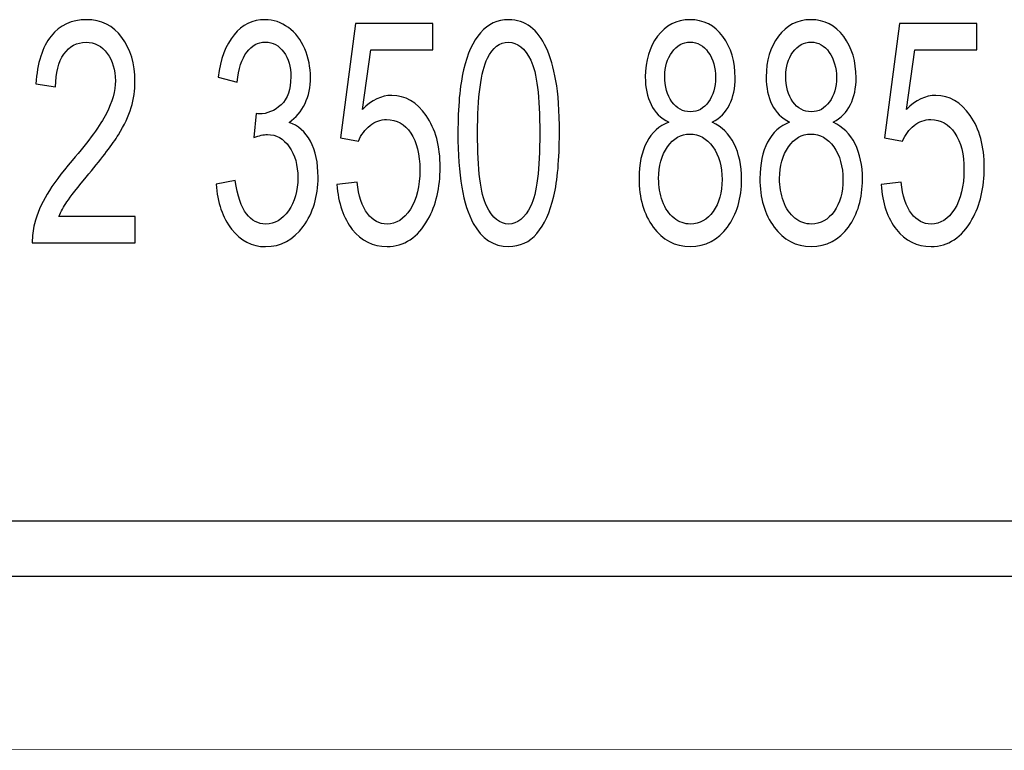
# Model space of a CAD drawing. Extents: x 5477758 to 5478338, y 5918274 to 5918502.
# Tile 8 of 155: x 5477820.13 to 5477824.45, y 5918487.46 to 5918490.67. Entities that reach past the tile are written whole.
import ezdxf

# ---------------------------------------------------------------- set-up
doc = ezdxf.new("R2010")
doc.units = 0
doc.layers.add('TABELKA', color=18, linetype='CONTINUOUS', lineweight=18)
doc.layers.add('Warstwa 1', color=250, linetype='CONTINUOUS')

msp = doc.modelspace()

# ---------------------------------------------------------------- linework, layer by layer
at = {"layer": 'TABELKA', "color": 18}
msp.add_lwpolyline([(5477757.7079, 5918487.4552), (5477844.2765, 5918487.461)], dxfattribs=at)
at = {"layer": 'Warstwa 1', "color": 5}
for points, knots in [([(5477820.636, 5918489.8017), (5477820.636, 5918489.8017), (5477820.636, 5918489.6864), (5477820.636, 5918489.6864), (5477820.636, 5918489.6864), (5477820.636, 5918489.6864), (5477820.1842, 5918489.6864), (5477820.1842, 5918489.6864), (5477820.1842, 5918489.6864), (5477820.1835, 5918489.7153), (5477820.1867, 5918489.743), (5477820.1938, 5918489.7696), (5477820.1938, 5918489.7696), (5477820.2053, 5918489.8137), (5477820.2238, 5918489.8569), (5477820.2491, 5918489.8996), (5477820.2491, 5918489.8996), (5477820.2746, 5918489.9421), (5477820.3111, 5918489.9915), (5477820.3589, 5918490.0474), (5477820.3589, 5918490.0474), (5477820.4332, 5918490.1344), (5477820.4835, 5918490.2032), (5477820.5096, 5918490.2542), (5477820.5096, 5918490.2542), (5477820.5358, 5918490.3048), (5477820.5488, 5918490.353), (5477820.5488, 5918490.3982), (5477820.5488, 5918490.3982), (5477820.5488, 5918490.4457), (5477820.5369, 5918490.4857), (5477820.5131, 5918490.5185), (5477820.5131, 5918490.5185), (5477820.4893, 5918490.551), (5477820.4583, 5918490.5673), (5477820.4201, 5918490.5673), (5477820.4201, 5918490.5673), (5477820.3796, 5918490.5673), (5477820.3473, 5918490.5501), (5477820.3231, 5918490.5153), (5477820.3231, 5918490.5153), (5477820.2987, 5918490.4808), (5477820.2865, 5918490.4328), (5477820.2862, 5918490.3717), (5477820.2862, 5918490.3717), (5477820.2862, 5918490.3717), (5477820.1999, 5918490.3842), (5477820.1999, 5918490.3842), (5477820.1999, 5918490.3842), (5477820.2058, 5918490.4762), (5477820.2281, 5918490.5462), (5477820.2666, 5918490.5944), (5477820.2666, 5918490.5944), (5477820.3051, 5918490.6426), (5477820.357, 5918490.6667), (5477820.4219, 5918490.6667), (5477820.4219, 5918490.6667), (5477820.4875, 5918490.6667), (5477820.5394, 5918490.6405), (5477820.5776, 5918490.5887), (5477820.5776, 5918490.5887), (5477820.6159, 5918490.5367), (5477820.6351, 5918490.4724), (5477820.6351, 5918490.3955), (5477820.6351, 5918490.3955), (5477820.6351, 5918490.3564), (5477820.6295, 5918490.318), (5477820.6182, 5918490.2803), (5477820.6182, 5918490.2803), (5477820.6071, 5918490.2426), (5477820.5884, 5918490.2028), (5477820.5625, 5918490.1612), (5477820.5625, 5918490.1612), (5477820.5365, 5918490.1194), (5477820.4934, 5918490.0621), (5477820.4331, 5918489.9894), (5477820.4331, 5918489.9894), (5477820.3828, 5918489.9289), (5477820.3505, 5918489.888), (5477820.3362, 5918489.8665), (5477820.3362, 5918489.8665), (5477820.3218, 5918489.8451), (5477820.31, 5918489.8235), (5477820.3007, 5918489.8017), (5477820.3007, 5918489.8017), (5477820.3007, 5918489.8017), (5477820.636, 5918489.8017), (5477820.636, 5918489.8017)], [0, 0, 0, 0, 0.045455, 0.045455, 0.045455, 0.045455, 0.090909, 0.090909, 0.090909, 0.090909, 0.136364, 0.136364, 0.136364, 0.136364, 0.181818, 0.181818, 0.181818, 0.181818, 0.227273, 0.227273, 0.227273, 0.227273, 0.272727, 0.272727, 0.272727, 0.272727, 0.318182, 0.318182, 0.318182, 0.318182, 0.363636, 0.363636, 0.363636, 0.363636, 0.409091, 0.409091, 0.409091, 0.409091, 0.454545, 0.454545, 0.454545, 0.454545, 0.5, 0.5, 0.5, 0.5, 0.545455, 0.545455, 0.545455, 0.545455, 0.590909, 0.590909, 0.590909, 0.590909, 0.636364, 0.636364, 0.636364, 0.636364, 0.681818, 0.681818, 0.681818, 0.681818, 0.727273, 0.727273, 0.727273, 0.727273, 0.772727, 0.772727, 0.772727, 0.772727, 0.818182, 0.818182, 0.818182, 0.818182, 0.863636, 0.863636, 0.863636, 0.863636, 0.909091, 0.909091, 0.909091, 0.909091, 0.954545, 0.954545, 0.954545, 0.954545, 1, 1, 1, 1]), ([(5477820.9918, 5918489.9442), (5477820.9918, 5918489.9442), (5477821.0756, 5918489.9601), (5477821.0756, 5918489.9601), (5477821.0756, 5918489.9601), (5477821.0854, 5918489.8921), (5477821.1017, 5918489.8432), (5477821.1248, 5918489.8133), (5477821.1248, 5918489.8133), (5477821.1481, 5918489.7833), (5477821.1763, 5918489.7683), (5477821.2095, 5918489.7683), (5477821.2095, 5918489.7683), (5477821.249, 5918489.7683), (5477821.2824, 5918489.7878), (5477821.3096, 5918489.8269), (5477821.3096, 5918489.8269), (5477821.3367, 5918489.866), (5477821.3504, 5918489.9144), (5477821.3504, 5918489.9721), (5477821.3504, 5918489.9721), (5477821.3504, 5918490.0271), (5477821.3378, 5918490.0726), (5477821.3127, 5918490.1083), (5477821.3127, 5918490.1083), (5477821.2874, 5918490.1439), (5477821.2554, 5918490.1619), (5477821.2165, 5918490.1619), (5477821.2165, 5918490.1619), (5477821.2006, 5918490.1619), (5477821.1809, 5918490.1574), (5477821.1573, 5918490.1485), (5477821.1573, 5918490.1485), (5477821.1573, 5918490.1485), (5477821.1667, 5918490.2537), (5477821.1667, 5918490.2537), (5477821.1667, 5918490.2537), (5477821.1723, 5918490.2528), (5477821.1767, 5918490.2523), (5477821.1802, 5918490.2523), (5477821.1802, 5918490.2523), (5477821.2159, 5918490.2523), (5477821.248, 5918490.2658), (5477821.2767, 5918490.2923), (5477821.2767, 5918490.2923), (5477821.3053, 5918490.3189), (5477821.3196, 5918490.3601), (5477821.3196, 5918490.4155), (5477821.3196, 5918490.4155), (5477821.3196, 5918490.4594), (5477821.3092, 5918490.496), (5477821.2883, 5918490.5246), (5477821.2883, 5918490.5246), (5477821.2675, 5918490.5535), (5477821.2405, 5918490.568), (5477821.2076, 5918490.568), (5477821.2076, 5918490.568), (5477821.175, 5918490.568), (5477821.1478, 5918490.5533), (5477821.1261, 5918490.5242), (5477821.1261, 5918490.5242), (5477821.1043, 5918490.4948), (5477821.0903, 5918490.4507), (5477821.0841, 5918490.3921), (5477821.0841, 5918490.3921), (5477821.0841, 5918490.3921), (5477821.0002, 5918490.4135), (5477821.0002, 5918490.4135), (5477821.0002, 5918490.4135), (5477821.0104, 5918490.4939), (5477821.0338, 5918490.5562), (5477821.0701, 5918490.6003), (5477821.0701, 5918490.6003), (5477821.1065, 5918490.6444), (5477821.1517, 5918490.6667), (5477821.2058, 5918490.6667), (5477821.2058, 5918490.6667), (5477821.2431, 5918490.6667), (5477821.2775, 5918490.6551), (5477821.3088, 5918490.6323), (5477821.3088, 5918490.6323), (5477821.3402, 5918490.6094), (5477821.3642, 5918490.5783), (5477821.381, 5918490.5387), (5477821.381, 5918490.5387), (5477821.3975, 5918490.4992), (5477821.4059, 5918490.4573), (5477821.4059, 5918490.4128), (5477821.4059, 5918490.4128), (5477821.4059, 5918490.3708), (5477821.398, 5918490.3323), (5477821.382, 5918490.2976), (5477821.382, 5918490.2976), (5477821.3661, 5918490.263), (5477821.3427, 5918490.2355), (5477821.3117, 5918490.2151), (5477821.3117, 5918490.2151), (5477821.3521, 5918490.2019), (5477821.3835, 5918490.1741), (5477821.4059, 5918490.1321), (5477821.4059, 5918490.1321), (5477821.4282, 5918490.0903), (5477821.4393, 5918490.0378), (5477821.4393, 5918489.9749), (5477821.4393, 5918489.9749), (5477821.4393, 5918489.8896), (5477821.4177, 5918489.8174), (5477821.3741, 5918489.758), (5477821.3741, 5918489.758), (5477821.3306, 5918489.6987), (5477821.2756, 5918489.6692), (5477821.209, 5918489.6692), (5477821.209, 5918489.6692), (5477821.149, 5918489.6692), (5477821.0992, 5918489.6946), (5477821.0596, 5918489.7457), (5477821.0596, 5918489.7457), (5477821.02, 5918489.7967), (5477820.9973, 5918489.8628), (5477820.9918, 5918489.9442)], [0, 0, 0, 0, 0.033333, 0.033333, 0.033333, 0.033333, 0.066667, 0.066667, 0.066667, 0.066667, 0.1, 0.1, 0.1, 0.1, 0.133333, 0.133333, 0.133333, 0.133333, 0.166667, 0.166667, 0.166667, 0.166667, 0.2, 0.2, 0.2, 0.2, 0.233333, 0.233333, 0.233333, 0.233333, 0.266667, 0.266667, 0.266667, 0.266667, 0.3, 0.3, 0.3, 0.3, 0.333333, 0.333333, 0.333333, 0.333333, 0.366667, 0.366667, 0.366667, 0.366667, 0.4, 0.4, 0.4, 0.4, 0.433333, 0.433333, 0.433333, 0.433333, 0.466667, 0.466667, 0.466667, 0.466667, 0.5, 0.5, 0.5, 0.5, 0.533333, 0.533333, 0.533333, 0.533333, 0.566667, 0.566667, 0.566667, 0.566667, 0.6, 0.6, 0.6, 0.6, 0.633333, 0.633333, 0.633333, 0.633333, 0.666667, 0.666667, 0.666667, 0.666667, 0.7, 0.7, 0.7, 0.7, 0.733333, 0.733333, 0.733333, 0.733333, 0.766667, 0.766667, 0.766667, 0.766667, 0.8, 0.8, 0.8, 0.8, 0.833333, 0.833333, 0.833333, 0.833333, 0.866667, 0.866667, 0.866667, 0.866667, 0.9, 0.9, 0.9, 0.9, 0.933333, 0.933333, 0.933333, 0.933333, 0.966667, 0.966667, 0.966667, 0.966667, 1, 1, 1, 1]), ([(5477821.5224, 5918489.9421), (5477821.5224, 5918489.9421), (5477821.6106, 5918489.9528), (5477821.6106, 5918489.9528), (5477821.6106, 5918489.9528), (5477821.6172, 5918489.8914), (5477821.6322, 5918489.8455), (5477821.656, 5918489.8146), (5477821.656, 5918489.8146), (5477821.6798, 5918489.7837), (5477821.7085, 5918489.7683), (5477821.7421, 5918489.7683), (5477821.7421, 5918489.7683), (5477821.7825, 5918489.7683), (5477821.8167, 5918489.7901), (5477821.8446, 5918489.8335), (5477821.8446, 5918489.8335), (5477821.8726, 5918489.8771), (5477821.8866, 5918489.9349), (5477821.8866, 5918490.0067), (5477821.8866, 5918490.0067), (5477821.8866, 5918490.0751), (5477821.8732, 5918490.129), (5477821.8463, 5918490.1685), (5477821.8463, 5918490.1685), (5477821.8194, 5918490.208), (5477821.7843, 5918490.2278), (5477821.7406, 5918490.2278), (5477821.7406, 5918490.2278), (5477821.7136, 5918490.2278), (5477821.6892, 5918490.2189), (5477821.6675, 5918490.2014), (5477821.6675, 5918490.2014), (5477821.6457, 5918490.1839), (5477821.6286, 5918490.1612), (5477821.6162, 5918490.1333), (5477821.6162, 5918490.1333), (5477821.6162, 5918490.1333), (5477821.5374, 5918490.1478), (5477821.5374, 5918490.1478), (5477821.5374, 5918490.1478), (5477821.5374, 5918490.1478), (5477821.6036, 5918490.6492), (5477821.6036, 5918490.6492), (5477821.6036, 5918490.6492), (5477821.6036, 5918490.6492), (5477821.9435, 5918490.6492), (5477821.9435, 5918490.6492), (5477821.9435, 5918490.6492), (5477821.9435, 5918490.6492), (5477821.9435, 5918490.5346), (5477821.9435, 5918490.5346), (5477821.9435, 5918490.5346), (5477821.9435, 5918490.5346), (5477821.6708, 5918490.5346), (5477821.6708, 5918490.5346), (5477821.6708, 5918490.5346), (5477821.6708, 5918490.5346), (5477821.6338, 5918490.2723), (5477821.6338, 5918490.2723), (5477821.6338, 5918490.2723), (5477821.6749, 5918490.3132), (5477821.7181, 5918490.3337), (5477821.7631, 5918490.3337), (5477821.7631, 5918490.3337), (5477821.8228, 5918490.3337), (5477821.8731, 5918490.3041), (5477821.9141, 5918490.2451), (5477821.9141, 5918490.2451), (5477821.9552, 5918490.186), (5477821.9757, 5918490.1101), (5477821.9757, 5918490.0173), (5477821.9757, 5918490.0173), (5477821.9757, 5918489.9289), (5477821.9576, 5918489.8526), (5477821.9216, 5918489.7883), (5477821.9216, 5918489.7883), (5477821.8777, 5918489.7094), (5477821.8179, 5918489.6699), (5477821.7421, 5918489.6699), (5477821.7421, 5918489.6699), (5477821.6798, 5918489.6699), (5477821.6291, 5918489.6946), (5477821.5898, 5918489.7444), (5477821.5898, 5918489.7444), (5477821.5505, 5918489.7942), (5477821.528, 5918489.8601), (5477821.5224, 5918489.9421)], [0, 0, 0, 0, 0.045455, 0.045455, 0.045455, 0.045455, 0.090909, 0.090909, 0.090909, 0.090909, 0.136364, 0.136364, 0.136364, 0.136364, 0.181818, 0.181818, 0.181818, 0.181818, 0.227273, 0.227273, 0.227273, 0.227273, 0.272727, 0.272727, 0.272727, 0.272727, 0.318182, 0.318182, 0.318182, 0.318182, 0.363636, 0.363636, 0.363636, 0.363636, 0.409091, 0.409091, 0.409091, 0.409091, 0.454545, 0.454545, 0.454545, 0.454545, 0.5, 0.5, 0.5, 0.5, 0.545455, 0.545455, 0.545455, 0.545455, 0.590909, 0.590909, 0.590909, 0.590909, 0.636364, 0.636364, 0.636364, 0.636364, 0.681818, 0.681818, 0.681818, 0.681818, 0.727273, 0.727273, 0.727273, 0.727273, 0.772727, 0.772727, 0.772727, 0.772727, 0.818182, 0.818182, 0.818182, 0.818182, 0.863636, 0.863636, 0.863636, 0.863636, 0.909091, 0.909091, 0.909091, 0.909091, 0.954545, 0.954545, 0.954545, 0.954545, 1, 1, 1, 1]), ([(5477822.0536, 5918490.1678), (5477822.0536, 5918490.2833), (5477822.0618, 5918490.3762), (5477822.0786, 5918490.4464), (5477822.0786, 5918490.4464), (5477822.0951, 5918490.5169), (5477822.1199, 5918490.5712), (5477822.1527, 5918490.6094), (5477822.1527, 5918490.6094), (5477822.1855, 5918490.6475), (5477822.2267, 5918490.6667), (5477822.2764, 5918490.6667), (5477822.2764, 5918490.6667), (5477822.3131, 5918490.6667), (5477822.3453, 5918490.656), (5477822.373, 5918490.6349), (5477822.373, 5918490.6349), (5477822.4007, 5918490.6139), (5477822.4235, 5918490.5835), (5477822.4416, 5918490.5437), (5477822.4416, 5918490.5437), (5477822.4596, 5918490.5039), (5477822.4738, 5918490.4555), (5477822.4839, 5918490.3985), (5477822.4839, 5918490.3985), (5477822.4943, 5918490.3414), (5477822.4994, 5918490.2646), (5477822.4994, 5918490.1678), (5477822.4994, 5918490.1678), (5477822.4994, 5918490.0532), (5477822.4911, 5918489.961), (5477822.4747, 5918489.8906), (5477822.4747, 5918489.8906), (5477822.4581, 5918489.8201), (5477822.4335, 5918489.7657), (5477822.4007, 5918489.7274), (5477822.4007, 5918489.7274), (5477822.3679, 5918489.6889), (5477822.3266, 5918489.6699), (5477822.2764, 5918489.6699), (5477822.2764, 5918489.6699), (5477822.2105, 5918489.6699), (5477822.1588, 5918489.7035), (5477822.1212, 5918489.771), (5477822.1212, 5918489.771), (5477822.0762, 5918489.8521), (5477822.0536, 5918489.9846), (5477822.0536, 5918490.1678)], [0, 0, 0, 0, 0.083333, 0.083333, 0.083333, 0.083333, 0.166667, 0.166667, 0.166667, 0.166667, 0.25, 0.25, 0.25, 0.25, 0.333333, 0.333333, 0.333333, 0.333333, 0.416667, 0.416667, 0.416667, 0.416667, 0.5, 0.5, 0.5, 0.5, 0.583333, 0.583333, 0.583333, 0.583333, 0.666667, 0.666667, 0.666667, 0.666667, 0.75, 0.75, 0.75, 0.75, 0.833333, 0.833333, 0.833333, 0.833333, 0.916667, 0.916667, 0.916667, 0.916667, 1, 1, 1, 1]), ([(5477822.9793, 5918490.2157), (5477822.9444, 5918490.234), (5477822.9186, 5918490.2598), (5477822.9018, 5918490.2937), (5477822.9018, 5918490.2937), (5477822.885, 5918490.3274), (5477822.8766, 5918490.3678), (5477822.8766, 5918490.4148), (5477822.8766, 5918490.4148), (5477822.8766, 5918490.486), (5477822.8944, 5918490.5455), (5477822.9303, 5918490.5939), (5477822.9303, 5918490.5939), (5477822.966, 5918490.6423), (5477823.0135, 5918490.6667), (5477823.0728, 5918490.6667), (5477823.0728, 5918490.6667), (5477823.1325, 5918490.6667), (5477823.1806, 5918490.6419), (5477823.217, 5918490.5923), (5477823.217, 5918490.5923), (5477823.2533, 5918490.5428), (5477823.2714, 5918490.4826), (5477823.2714, 5918490.4114), (5477823.2714, 5918490.4114), (5477823.2714, 5918490.3662), (5477823.2632, 5918490.3269), (5477823.2467, 5918490.2933), (5477823.2467, 5918490.2933), (5477823.2299, 5918490.2598), (5477823.2048, 5918490.234), (5477823.1709, 5918490.2157), (5477823.1709, 5918490.2157), (5477823.2127, 5918490.1962), (5477823.2447, 5918490.1649), (5477823.2667, 5918490.1212), (5477823.2667, 5918490.1212), (5477823.2885, 5918490.0778), (5477823.2995, 5918490.0258), (5477823.2995, 5918489.9655), (5477823.2995, 5918489.9655), (5477823.2995, 5918489.8819), (5477823.2788, 5918489.8119), (5477823.2376, 5918489.7551), (5477823.2376, 5918489.7551), (5477823.1962, 5918489.6983), (5477823.1418, 5918489.6699), (5477823.0743, 5918489.6699), (5477823.0743, 5918489.6699), (5477823.0068, 5918489.6699), (5477822.9525, 5918489.6983), (5477822.9111, 5918489.7553), (5477822.9111, 5918489.7553), (5477822.8698, 5918489.8124), (5477822.849, 5918489.8835), (5477822.849, 5918489.9687), (5477822.849, 5918489.9687), (5477822.849, 5918490.0321), (5477822.8603, 5918490.0853), (5477822.8829, 5918490.1283), (5477822.8829, 5918490.1283), (5477822.9054, 5918490.171), (5477822.9376, 5918490.2003), (5477822.9793, 5918490.2157)], [0, 0, 0, 0, 0.0625, 0.0625, 0.0625, 0.0625, 0.125, 0.125, 0.125, 0.125, 0.1875, 0.1875, 0.1875, 0.1875, 0.25, 0.25, 0.25, 0.25, 0.3125, 0.3125, 0.3125, 0.3125, 0.375, 0.375, 0.375, 0.375, 0.4375, 0.4375, 0.4375, 0.4375, 0.5, 0.5, 0.5, 0.5, 0.5625, 0.5625, 0.5625, 0.5625, 0.625, 0.625, 0.625, 0.625, 0.6875, 0.6875, 0.6875, 0.6875, 0.75, 0.75, 0.75, 0.75, 0.8125, 0.8125, 0.8125, 0.8125, 0.875, 0.875, 0.875, 0.875, 0.9375, 0.9375, 0.9375, 0.9375, 1, 1, 1, 1]), ([(5477823.5104, 5918490.2157), (5477823.4755, 5918490.234), (5477823.4498, 5918490.2598), (5477823.4329, 5918490.2937), (5477823.4329, 5918490.2937), (5477823.4162, 5918490.3274), (5477823.4077, 5918490.3678), (5477823.4077, 5918490.4148), (5477823.4077, 5918490.4148), (5477823.4077, 5918490.486), (5477823.4255, 5918490.5455), (5477823.4614, 5918490.5939), (5477823.4614, 5918490.5939), (5477823.4972, 5918490.6423), (5477823.5446, 5918490.6667), (5477823.6039, 5918490.6667), (5477823.6039, 5918490.6667), (5477823.6637, 5918490.6667), (5477823.7117, 5918490.6419), (5477823.7482, 5918490.5923), (5477823.7482, 5918490.5923), (5477823.7845, 5918490.5428), (5477823.8026, 5918490.4826), (5477823.8026, 5918490.4114), (5477823.8026, 5918490.4114), (5477823.8026, 5918490.3662), (5477823.7943, 5918490.3269), (5477823.7778, 5918490.2933), (5477823.7778, 5918490.2933), (5477823.7611, 5918490.2598), (5477823.7359, 5918490.234), (5477823.702, 5918490.2157), (5477823.702, 5918490.2157), (5477823.7439, 5918490.1962), (5477823.7759, 5918490.1649), (5477823.7978, 5918490.1212), (5477823.7978, 5918490.1212), (5477823.8196, 5918490.0778), (5477823.8306, 5918490.0258), (5477823.8306, 5918489.9655), (5477823.8306, 5918489.9655), (5477823.8306, 5918489.8819), (5477823.8099, 5918489.8119), (5477823.7687, 5918489.7551), (5477823.7687, 5918489.7551), (5477823.7273, 5918489.6983), (5477823.6729, 5918489.6699), (5477823.6054, 5918489.6699), (5477823.6054, 5918489.6699), (5477823.5379, 5918489.6699), (5477823.4836, 5918489.6983), (5477823.4423, 5918489.7553), (5477823.4423, 5918489.7553), (5477823.4009, 5918489.8124), (5477823.3802, 5918489.8835), (5477823.3802, 5918489.9687), (5477823.3802, 5918489.9687), (5477823.3802, 5918490.0321), (5477823.3915, 5918490.0853), (5477823.4141, 5918490.1283), (5477823.4141, 5918490.1283), (5477823.4365, 5918490.171), (5477823.4687, 5918490.2003), (5477823.5104, 5918490.2157)], [0, 0, 0, 0, 0.0625, 0.0625, 0.0625, 0.0625, 0.125, 0.125, 0.125, 0.125, 0.1875, 0.1875, 0.1875, 0.1875, 0.25, 0.25, 0.25, 0.25, 0.3125, 0.3125, 0.3125, 0.3125, 0.375, 0.375, 0.375, 0.375, 0.4375, 0.4375, 0.4375, 0.4375, 0.5, 0.5, 0.5, 0.5, 0.5625, 0.5625, 0.5625, 0.5625, 0.625, 0.625, 0.625, 0.625, 0.6875, 0.6875, 0.6875, 0.6875, 0.75, 0.75, 0.75, 0.75, 0.8125, 0.8125, 0.8125, 0.8125, 0.875, 0.875, 0.875, 0.875, 0.9375, 0.9375, 0.9375, 0.9375, 1, 1, 1, 1]), ([(5477823.9123, 5918489.9421), (5477823.9123, 5918489.9421), (5477824.0005, 5918489.9528), (5477824.0005, 5918489.9528), (5477824.0005, 5918489.9528), (5477824.0071, 5918489.8914), (5477824.0221, 5918489.8455), (5477824.0459, 5918489.8146), (5477824.0459, 5918489.8146), (5477824.0697, 5918489.7837), (5477824.0984, 5918489.7683), (5477824.132, 5918489.7683), (5477824.132, 5918489.7683), (5477824.1724, 5918489.7683), (5477824.2066, 5918489.7901), (5477824.2345, 5918489.8335), (5477824.2345, 5918489.8335), (5477824.2625, 5918489.8771), (5477824.2765, 5918489.9349), (5477824.2765, 5918490.0067), (5477824.2765, 5918490.0067), (5477824.2765, 5918490.0751), (5477824.2631, 5918490.129), (5477824.2362, 5918490.1685), (5477824.2362, 5918490.1685), (5477824.2093, 5918490.208), (5477824.1742, 5918490.2278), (5477824.1305, 5918490.2278), (5477824.1305, 5918490.2278), (5477824.1035, 5918490.2278), (5477824.0791, 5918490.2189), (5477824.0573, 5918490.2014), (5477824.0573, 5918490.2014), (5477824.0356, 5918490.1839), (5477824.0185, 5918490.1612), (5477824.0061, 5918490.1333), (5477824.0061, 5918490.1333), (5477824.0061, 5918490.1333), (5477823.9273, 5918490.1478), (5477823.9273, 5918490.1478), (5477823.9273, 5918490.1478), (5477823.9273, 5918490.1478), (5477823.9935, 5918490.6492), (5477823.9935, 5918490.6492), (5477823.9935, 5918490.6492), (5477823.9935, 5918490.6492), (5477824.3334, 5918490.6492), (5477824.3334, 5918490.6492), (5477824.3334, 5918490.6492), (5477824.3334, 5918490.6492), (5477824.3334, 5918490.5346), (5477824.3334, 5918490.5346), (5477824.3334, 5918490.5346), (5477824.3334, 5918490.5346), (5477824.0607, 5918490.5346), (5477824.0607, 5918490.5346), (5477824.0607, 5918490.5346), (5477824.0607, 5918490.5346), (5477824.0237, 5918490.2723), (5477824.0237, 5918490.2723), (5477824.0237, 5918490.2723), (5477824.0648, 5918490.3132), (5477824.108, 5918490.3337), (5477824.153, 5918490.3337), (5477824.153, 5918490.3337), (5477824.2127, 5918490.3337), (5477824.263, 5918490.3041), (5477824.304, 5918490.2451), (5477824.304, 5918490.2451), (5477824.3451, 5918490.186), (5477824.3656, 5918490.1101), (5477824.3656, 5918490.0173), (5477824.3656, 5918490.0173), (5477824.3656, 5918489.9289), (5477824.3475, 5918489.8526), (5477824.3115, 5918489.7883), (5477824.3115, 5918489.7883), (5477824.2676, 5918489.7094), (5477824.2078, 5918489.6699), (5477824.132, 5918489.6699), (5477824.132, 5918489.6699), (5477824.0697, 5918489.6699), (5477824.019, 5918489.6946), (5477823.9797, 5918489.7444), (5477823.9797, 5918489.7444), (5477823.9404, 5918489.7942), (5477823.9179, 5918489.8601), (5477823.9123, 5918489.9421)], [0, 0, 0, 0, 0.045455, 0.045455, 0.045455, 0.045455, 0.090909, 0.090909, 0.090909, 0.090909, 0.136364, 0.136364, 0.136364, 0.136364, 0.181818, 0.181818, 0.181818, 0.181818, 0.227273, 0.227273, 0.227273, 0.227273, 0.272727, 0.272727, 0.272727, 0.272727, 0.318182, 0.318182, 0.318182, 0.318182, 0.363636, 0.363636, 0.363636, 0.363636, 0.409091, 0.409091, 0.409091, 0.409091, 0.454545, 0.454545, 0.454545, 0.454545, 0.5, 0.5, 0.5, 0.5, 0.545455, 0.545455, 0.545455, 0.545455, 0.590909, 0.590909, 0.590909, 0.590909, 0.636364, 0.636364, 0.636364, 0.636364, 0.681818, 0.681818, 0.681818, 0.681818, 0.727273, 0.727273, 0.727273, 0.727273, 0.772727, 0.772727, 0.772727, 0.772727, 0.818182, 0.818182, 0.818182, 0.818182, 0.863636, 0.863636, 0.863636, 0.863636, 0.909091, 0.909091, 0.909091, 0.909091, 0.954545, 0.954545, 0.954545, 0.954545, 1, 1, 1, 1]), ([(5477822.1398, 5918490.1678), (5477822.1398, 5918490.0076), (5477822.153, 5918489.901), (5477822.1793, 5918489.8478), (5477822.1793, 5918489.8478), (5477822.2056, 5918489.7948), (5477822.2379, 5918489.7683), (5477822.2764, 5918489.7683), (5477822.2764, 5918489.7683), (5477822.3151, 5918489.7683), (5477822.3474, 5918489.7951), (5477822.3736, 5918489.8483), (5477822.3736, 5918489.8483), (5477822.3999, 5918489.9014), (5477822.4131, 5918490.0081), (5477822.4131, 5918490.1678), (5477822.4131, 5918490.1678), (5477822.4131, 5918490.3285), (5477822.3999, 5918490.4353), (5477822.3736, 5918490.488), (5477822.3736, 5918490.488), (5477822.3474, 5918490.541), (5477822.3148, 5918490.5673), (5477822.2756, 5918490.5673), (5477822.2756, 5918490.5673), (5477822.2369, 5918490.5673), (5477822.2062, 5918490.5439), (5477822.1831, 5918490.4974), (5477822.1831, 5918490.4974), (5477822.1543, 5918490.438), (5477822.1398, 5918490.328), (5477822.1398, 5918490.1678)], [0, 0, 0, 0, 0.125, 0.125, 0.125, 0.125, 0.25, 0.25, 0.25, 0.25, 0.375, 0.375, 0.375, 0.375, 0.5, 0.5, 0.5, 0.5, 0.625, 0.625, 0.625, 0.625, 0.75, 0.75, 0.75, 0.75, 0.875, 0.875, 0.875, 0.875, 1, 1, 1, 1]), ([(5477822.9624, 5918490.4189), (5477822.9624, 5918490.3728), (5477822.9729, 5918490.3351), (5477822.9936, 5918490.3058), (5477822.9936, 5918490.3058), (5477823.0144, 5918490.2764), (5477823.0415, 5918490.2617), (5477823.0747, 5918490.2617), (5477823.0747, 5918490.2617), (5477823.1071, 5918490.2617), (5477823.1336, 5918490.2762), (5477823.1544, 5918490.3053), (5477823.1544, 5918490.3053), (5477823.175, 5918490.3344), (5477823.1852, 5918490.3701), (5477823.1852, 5918490.4121), (5477823.1852, 5918490.4121), (5477823.1852, 5918490.4562), (5477823.1747, 5918490.493), (5477823.1534, 5918490.523), (5477823.1534, 5918490.523), (5477823.132, 5918490.553), (5477823.1056, 5918490.568), (5477823.0738, 5918490.568), (5477823.0738, 5918490.568), (5477823.0418, 5918490.568), (5477823.0153, 5918490.5533), (5477822.9941, 5918490.5242), (5477822.9941, 5918490.5242), (5477822.9729, 5918490.4948), (5477822.9624, 5918490.4596), (5477822.9624, 5918490.4189)], [0, 0, 0, 0, 0.125, 0.125, 0.125, 0.125, 0.25, 0.25, 0.25, 0.25, 0.375, 0.375, 0.375, 0.375, 0.5, 0.5, 0.5, 0.5, 0.625, 0.625, 0.625, 0.625, 0.75, 0.75, 0.75, 0.75, 0.875, 0.875, 0.875, 0.875, 1, 1, 1, 1]), ([(5477823.4935, 5918490.4189), (5477823.4935, 5918490.3728), (5477823.5041, 5918490.3351), (5477823.5247, 5918490.3058), (5477823.5247, 5918490.3058), (5477823.5456, 5918490.2764), (5477823.5726, 5918490.2617), (5477823.6059, 5918490.2617), (5477823.6059, 5918490.2617), (5477823.6382, 5918490.2617), (5477823.6648, 5918490.2762), (5477823.6855, 5918490.3053), (5477823.6855, 5918490.3053), (5477823.7061, 5918490.3344), (5477823.7163, 5918490.3701), (5477823.7163, 5918490.4121), (5477823.7163, 5918490.4121), (5477823.7163, 5918490.4562), (5477823.7058, 5918490.493), (5477823.6845, 5918490.523), (5477823.6845, 5918490.523), (5477823.6632, 5918490.553), (5477823.6368, 5918490.568), (5477823.6049, 5918490.568), (5477823.6049, 5918490.568), (5477823.5729, 5918490.568), (5477823.5464, 5918490.5533), (5477823.5252, 5918490.5242), (5477823.5252, 5918490.5242), (5477823.5041, 5918490.4948), (5477823.4935, 5918490.4596), (5477823.4935, 5918490.4189)], [0, 0, 0, 0, 0.125, 0.125, 0.125, 0.125, 0.25, 0.25, 0.25, 0.25, 0.375, 0.375, 0.375, 0.375, 0.5, 0.5, 0.5, 0.5, 0.625, 0.625, 0.625, 0.625, 0.75, 0.75, 0.75, 0.75, 0.875, 0.875, 0.875, 0.875, 1, 1, 1, 1]), ([(5477822.9353, 5918489.968), (5477822.9353, 5918489.9339), (5477822.9411, 5918489.9008), (5477822.9524, 5918489.8689), (5477822.9524, 5918489.8689), (5477822.9637, 5918489.8369), (5477822.9805, 5918489.8121), (5477823.003, 5918489.7946), (5477823.003, 5918489.7946), (5477823.0254, 5918489.7771), (5477823.0495, 5918489.7683), (5477823.0752, 5918489.7683), (5477823.0752, 5918489.7683), (5477823.1153, 5918489.7683), (5477823.1484, 5918489.7867), (5477823.1745, 5918489.8237), (5477823.1745, 5918489.8237), (5477823.2006, 5918489.8605), (5477823.2137, 5918489.9073), (5477823.2137, 5918489.9642), (5477823.2137, 5918489.9642), (5477823.2137, 5918490.0219), (5477823.2003, 5918490.0696), (5477823.1734, 5918490.1073), (5477823.1734, 5918490.1073), (5477823.1465, 5918490.1451), (5477823.1128, 5918490.1639), (5477823.0724, 5918490.1639), (5477823.0724, 5918490.1639), (5477823.0329, 5918490.1639), (5477823.0003, 5918490.1453), (5477822.9743, 5918490.108), (5477822.9743, 5918490.108), (5477822.9484, 5918490.0705), (5477822.9353, 5918490.024), (5477822.9353, 5918489.968)], [0, 0, 0, 0, 0.111111, 0.111111, 0.111111, 0.111111, 0.222222, 0.222222, 0.222222, 0.222222, 0.333333, 0.333333, 0.333333, 0.333333, 0.444444, 0.444444, 0.444444, 0.444444, 0.555556, 0.555556, 0.555556, 0.555556, 0.666667, 0.666667, 0.666667, 0.666667, 0.777778, 0.777778, 0.777778, 0.777778, 0.888889, 0.888889, 0.888889, 0.888889, 1, 1, 1, 1]), ([(5477823.4664, 5918489.968), (5477823.4664, 5918489.9339), (5477823.4722, 5918489.9008), (5477823.4835, 5918489.8689), (5477823.4835, 5918489.8689), (5477823.4948, 5918489.8369), (5477823.5117, 5918489.8121), (5477823.5341, 5918489.7946), (5477823.5341, 5918489.7946), (5477823.5565, 5918489.7771), (5477823.5806, 5918489.7683), (5477823.6064, 5918489.7683), (5477823.6064, 5918489.7683), (5477823.6465, 5918489.7683), (5477823.6796, 5918489.7867), (5477823.7057, 5918489.8237), (5477823.7057, 5918489.8237), (5477823.7318, 5918489.8605), (5477823.7448, 5918489.9073), (5477823.7448, 5918489.9642), (5477823.7448, 5918489.9642), (5477823.7448, 5918490.0219), (5477823.7315, 5918490.0696), (5477823.7046, 5918490.1073), (5477823.7046, 5918490.1073), (5477823.6776, 5918490.1451), (5477823.6439, 5918490.1639), (5477823.6035, 5918490.1639), (5477823.6035, 5918490.1639), (5477823.564, 5918490.1639), (5477823.5314, 5918490.1453), (5477823.5054, 5918490.108), (5477823.5054, 5918490.108), (5477823.4795, 5918490.0705), (5477823.4664, 5918490.024), (5477823.4664, 5918489.968)], [0, 0, 0, 0, 0.111111, 0.111111, 0.111111, 0.111111, 0.222222, 0.222222, 0.222222, 0.222222, 0.333333, 0.333333, 0.333333, 0.333333, 0.444444, 0.444444, 0.444444, 0.444444, 0.555556, 0.555556, 0.555556, 0.555556, 0.666667, 0.666667, 0.666667, 0.666667, 0.777778, 0.777778, 0.777778, 0.777778, 0.888889, 0.888889, 0.888889, 0.888889, 1, 1, 1, 1])]:
    msp.add_open_spline(points, degree=3, knots=knots, dxfattribs=at)
at = {"layer": 'Warstwa 1', "color": 1}
msp.add_open_spline([(5477813.2725, 5918488.221), (5477813.2725, 5918488.221), (5477813.2725, 5918488.4619), (5477813.2725, 5918488.4619), (5477813.2725, 5918488.4619), (5477813.2725, 5918488.4619), (5477842.3946, 5918488.4628), (5477842.3946, 5918488.4628), (5477842.3946, 5918488.4628), (5477842.3946, 5918488.4628), (5477842.3949, 5918488.2212), (5477842.3949, 5918488.2212), (5477842.3949, 5918488.2212), (5477842.3949, 5918488.2212), (5477813.2725, 5918488.221), (5477813.2725, 5918488.221)], degree=3, knots=[0, 0, 0, 0, 0.25, 0.25, 0.25, 0.25, 0.5, 0.5, 0.5, 0.5, 0.75, 0.75, 0.75, 0.75, 1, 1, 1, 1], dxfattribs=at)

doc.saveas('drawing.dxf')
